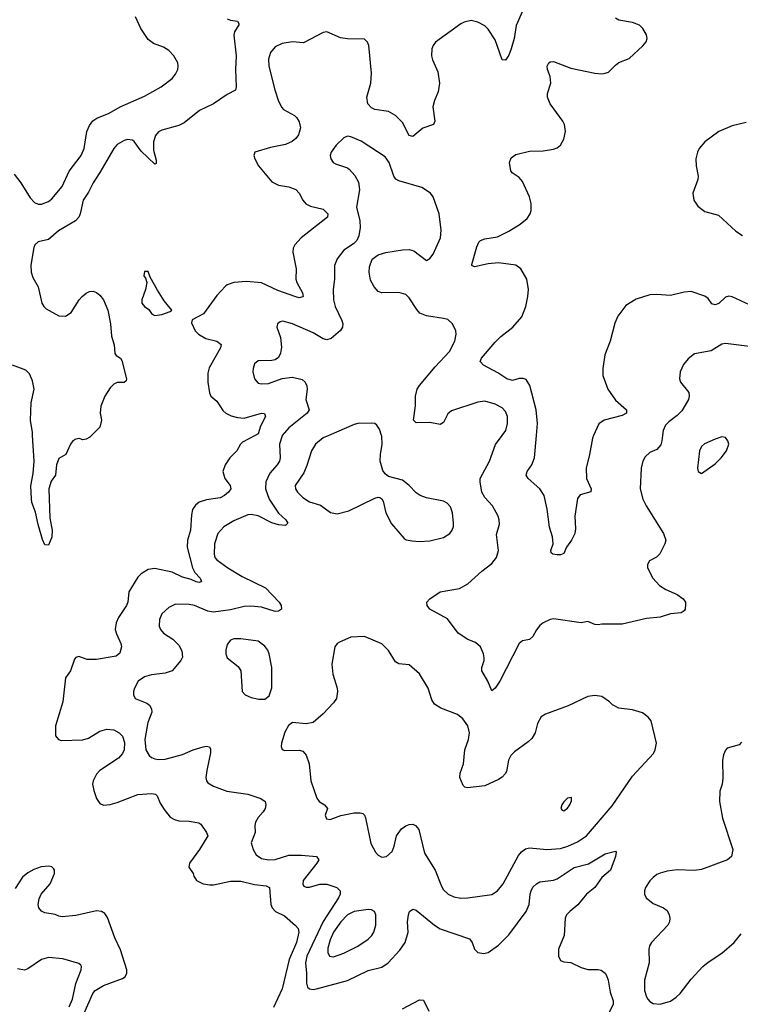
# Model space of a CAD drawing. Header units: inches. Extents: x 1771504 to 1971212, y 471788 to 643615.
# Tile 143 of 256: x 1792923 to 1797117, y 586689 to 592420. Entities that reach past the tile are written whole.
import ezdxf

# ---------------------------------------------------------------- set-up
doc = ezdxf.new("R2010")
doc.units = ezdxf.units.IN
doc.header["$MEASUREMENT"] = 0
doc.layers.add('B7598', color=7, linetype='Continuous')
doc.layers.add('B7599', color=7, linetype='Continuous')

msp = doc.modelspace()

# ---------------------------------------------------------------- linework, layer by layer
at = {"layer": 'B7598', "color": 5}
for points, elevation in [([(1793341.3, 590000), (1793331.3, 589990), (1793310, 589979), (1793290, 589975.3), (1793270, 589982), (1793250, 589979), (1793232, 589970), (1793218, 589950), (1793192, 589890), (1793150, 589866), (1793138, 589830), (1793130.8, 589770), (1793105.8, 589734.2), (1793093, 589690), (1793099, 589519), (1793111.3, 589450), (1793110, 589408.7), (1793090, 589362.7), (1793070, 589364), (1793055.6, 589395.6), (1793030, 589482), (1793014.5, 589554.5), (1792993.6, 589610), (1792991.3, 589631.3), (1792987.3, 589707.3), (1793001.2, 589778.8), (1793006.9, 589850), (1792997.8, 590000)], 480), ([(1794293.1, 590000), (1794219.6, 589960.4), (1794208.7, 589950), (1794185.7, 589910), (1794145.5, 589870), (1794119.6, 589830), (1794105.3, 589790), (1794116.5, 589750), (1794148.4, 589710), (1794152.4, 589690), (1794138.7, 589670), (1794114, 589650), (1794090, 589637.7), (1794010, 589625), (1793968.2, 589611.8), (1793945.2, 589594.8), (1793929, 589570), (1793922, 589538), (1793916.4, 589450), (1793899.7, 589390), (1793898.5, 589350), (1793929.1, 589229.1), (1793942.6, 589202.6), (1793972.3, 589170), (1793980.5, 589150), (1793970, 589145.1), (1793950, 589148.3), (1793921.7, 589161.7), (1793870, 589176.2), (1793810, 589203.8), (1793710, 589226.4), (1793670, 589219.2), (1793630, 589195.3), (1793610, 589175.6), (1793558.6, 589090), (1793552, 589030), (1793544.2, 589010), (1793498.4, 588941.6), (1793483.8, 588910), (1793479.3, 588870), (1793485.6, 588845.6), (1793511.3, 588790), (1793515.3, 588770), (1793506.5, 588733.5), (1793484.2, 588715.8), (1793370, 588695.6), (1793316.1, 588696.1), (1793267.1, 588712.9), (1793250, 588708.7), (1793241.4, 588698.6), (1793219.1, 588630), (1793190, 588589), (1793173.4, 588450), (1793130.7, 588310), (1793132.1, 588252.1), (1793147.9, 588230), (1793165.2, 588225.2), (1793290, 588228.4), (1793322.5, 588237.5), (1793390, 588278.8), (1793430, 588291.2), (1793470, 588286.5), (1793502.4, 588270), (1793521.5, 588250), (1793533.2, 588213.3), (1793530.9, 588170), (1793522.2, 588150), (1793497.7, 588122.3), (1793390, 588049.8), (1793370, 588028.7), (1793349.6, 587990), (1793346.9, 587970), (1793353.9, 587933.9), (1793370, 587888), (1793390, 587858.4), (1793410, 587848.8), (1793450, 587851.6), (1793490, 587863.2), (1793610, 587911.3), (1793690, 587916.5), (1793712.5, 587912.5), (1793722.9, 587902.9), (1793740.7, 587860.7), (1793763.2, 587823.2), (1793798.7, 587778.7), (1793824.8, 587764.8), (1793850, 587758), (1793910, 587756), (1793965.5, 587745.5), (1793977.2, 587737.2), (1794010.8, 587690), (1794017.3, 587670), (1793970.3, 587590), (1793910.3, 587510), (1793907.4, 587487.4), (1793933, 587450), (1793935.9, 587435.9), (1793951, 587410), (1793990.3, 587390.3), (1794030, 587385.2), (1794050, 587385.1), (1794150, 587406.3), (1794210, 587405.3), (1794290, 587387.6), (1794358.2, 587378.2), (1794375.8, 587370), (1794384.7, 587270), (1794392.4, 587250), (1794411.8, 587230), (1794464.1, 587204.1), (1794528.2, 587148.2), (1794542.6, 587130), (1794546.7, 587110), (1794533.7, 587050), (1794490.7, 586950), (1794450, 586779.5), (1794399.1, 586670)], 520), ([(1794450.9, 590000), (1794450, 589998.9), (1794435.4, 589950), (1794438.4, 589870), (1794434, 589850), (1794421.8, 589830), (1794378.4, 589781.6), (1794355, 589730), (1794354.4, 589690), (1794375.7, 589630), (1794428.9, 589548.9), (1794471.7, 589510), (1794483.8, 589490), (1794470, 589476.2), (1794430, 589480.7), (1794390, 589491.5), (1794310, 589532.6), (1794270, 589540.3), (1794250, 589537.8), (1794170, 589503.1), (1794110, 589468.7), (1794075.5, 589430), (1794055.8, 589370), (1794054.3, 589310), (1794059.5, 589290), (1794070, 589276.4), (1794134.4, 589230), (1794218.6, 589178.6), (1794354.3, 589114.3), (1794433.8, 589030), (1794445.3, 589010), (1794447.3, 588990), (1794430, 588978.4), (1794410, 588976.3), (1794330, 589001.2), (1794267.3, 589007.3), (1794230, 589004.7), (1794150, 588985.3), (1794050, 588972.2), (1794018, 588978), (1793939.3, 589010), (1793910, 589016.8), (1793830, 589018), (1793790, 588999.6), (1793750, 588962.7), (1793737, 588930), (1793734.9, 588890), (1793741.6, 588870), (1793759.1, 588850), (1793814.1, 588814.1), (1793850, 588779.1), (1793865.9, 588745.9), (1793870.3, 588709.7), (1793860.5, 588690), (1793810.3, 588629.8), (1793770, 588616.9), (1793690, 588607.8), (1793650, 588596.3), (1793613, 588570), (1793590.5, 588530), (1793584.9, 588510), (1793585.5, 588490), (1793594.8, 588470), (1793663, 588443), (1793678.4, 588430), (1793690.3, 588410), (1793692, 588390), (1793668.2, 588330), (1793651.7, 588230), (1793657.5, 588170), (1793677.4, 588137.4), (1793690, 588126.3), (1793710, 588118.5), (1793730, 588114.7), (1793770, 588116.9), (1793870, 588142.7), (1793932.7, 588170), (1793990, 588188.8), (1794010, 588192), (1794027.9, 588187.9), (1794033.8, 588173.8), (1794033.7, 588153.7), (1794011.1, 588050), (1794006.7, 588010), (1794010.2, 587990.2), (1794018.6, 587978.6), (1794050, 587958.5), (1794127.7, 587930), (1794250, 587912.1), (1794326.4, 587886.4), (1794352.4, 587870), (1794356, 587850), (1794351.1, 587828.9), (1794340.3, 587810), (1794310, 587776.2), (1794296, 587750), (1794290.4, 587730), (1794292.7, 587690), (1794270.4, 587630), (1794281.6, 587590), (1794298.6, 587558.5), (1794330, 587538.3), (1794370.2, 587530.2), (1794410, 587531.9), (1794490, 587557.3), (1794562.7, 587557.3), (1794650.6, 587550), (1794663.6, 587530), (1794652.3, 587510), (1794572.9, 587410), (1794570, 587386.8), (1794577, 587377), (1794590.3, 587370.3), (1794610, 587371.3), (1794670, 587388.3), (1794710, 587388.1), (1794768, 587370), (1794788.5, 587350), (1794787.7, 587330), (1794778.2, 587310), (1794689.4, 587170.6), (1794593.5, 586970), (1794586, 586930), (1794592.7, 586870), (1794591.8, 586811.8), (1794597.7, 586790), (1794610, 586778.5), (1794630, 586775.4), (1794650, 586778.6), (1794830, 586827.3), (1794950, 586886), (1795030, 586906.3), (1795067.8, 586930), (1795135.6, 587004.4), (1795166.2, 587050), (1795183.9, 587110), (1795179.8, 587170), (1795184.7, 587210), (1795191.2, 587228.8), (1795210, 587243.8), (1795230, 587237.6), (1795337.7, 587150), (1795369.5, 587129.5), (1795540.7, 587070), (1795557.1, 587050), (1795570.4, 587010.4), (1795590, 586990.7), (1795624.4, 586984.4), (1795650, 586990.4), (1795710, 587033.7), (1795770, 587094.6), (1795869.8, 587230), (1795887.4, 587270), (1795893.5, 587330), (1795899.7, 587350), (1795910, 587370.4), (1795930, 587390.3), (1795950, 587402), (1796030, 587411.7), (1796050, 587418.9), (1796150, 587484.9), (1796233, 587507), (1796330, 587564.7), (1796390, 587581), (1796394.9, 587574.9), (1796390.4, 587550.4), (1796361.3, 587470), (1796310, 587428.2), (1796269.1, 587370), (1796221.5, 587330), (1796171.5, 587268.5), (1796123.7, 587230), (1796106, 587210), (1796098, 587190), (1796091.7, 587090), (1796058.7, 587010), (1796058.4, 586970), (1796070, 586944), (1796090, 586936.3), (1796130, 586933), (1796190, 586903.1), (1796230, 586891.6), (1796290, 586891.7), (1796307.6, 586887.6), (1796330, 586870.4), (1796337.5, 586857.5), (1796347.7, 586830), (1796360.2, 586760.2), (1796377.6, 586710), (1796375.8, 586690), (1796346.7, 586630)], 540), ([(1794721.6, 590000), (1794690, 589986.2), (1794644.6, 589950), (1794620.2, 589910), (1794594.8, 589825.2), (1794577.3, 589782.7), (1794526, 589710), (1794528.2, 589690), (1794539.5, 589670), (1794570, 589639.5), (1794610, 589614.9), (1794674, 589594), (1794731.3, 589551.3), (1794770, 589544), (1794839.3, 589560.7), (1794990, 589634.8), (1795010, 589641), (1795018.8, 589638.8), (1795030, 589632), (1795037.3, 589617.3), (1795054, 589550), (1795086.2, 589486.2), (1795160.9, 589400.9), (1795173, 589393), (1795206.6, 589386.6), (1795250, 589383.1), (1795310, 589386.7), (1795390, 589406.4), (1795426.6, 589430), (1795440.7, 589450), (1795447.6, 589470), (1795447.8, 589490), (1795441.3, 589550), (1795430, 589585.2), (1795410, 589607), (1795390, 589617.6), (1795290, 589636.9), (1795254, 589650), (1795230, 589666), (1795189.2, 589710), (1795150, 589739.3), (1795070, 589761.2), (1795050, 589777.2), (1795036.6, 589796.6), (1795021.7, 589850), (1795022.7, 589890), (1795032.8, 589950), (1795030, 589995.3), (1795028.6, 590000)], 560), ([(1796664.1, 590000), (1796660.6, 589970), (1796653.4, 589946.6), (1796630, 589919.2), (1796590, 589900.4), (1796563.1, 589876.9), (1796549.2, 589850), (1796539.7, 589810), (1796533.6, 589690), (1796549.1, 589630), (1796569.1, 589590), (1796670.3, 589430), (1796682.4, 589390), (1796677.1, 589370), (1796648.3, 589311.7), (1796628.3, 589291.7), (1796587.3, 589270), (1796576, 589250), (1796576, 589230), (1796607.3, 589170), (1796647, 589127), (1796683.4, 589103.4), (1796750, 589075.5), (1796784, 589050), (1796797.3, 589030), (1796798.5, 589018.5), (1796796.3, 588990), (1796790, 588979), (1796772.1, 588967.9), (1796710, 588962), (1796650, 588943.5), (1796570, 588934.5), (1796430, 588902.9), (1796310, 588902.7), (1796290, 588898), (1796270, 588900.9), (1796230, 588917.2), (1796190.3, 588909.7), (1796030, 588932.1), (1796010, 588929.7), (1795970.2, 588909.8), (1795950, 588894), (1795930.2, 588869.8), (1795909, 588831), (1795890, 588811.8), (1795850, 588805.1), (1795830.3, 588789.7), (1795716.5, 588570), (1795690, 588529.3), (1795670, 588513.2), (1795646.9, 588570), (1795611.5, 588630), (1795613, 588650), (1795625.6, 588690), (1795625.4, 588705.4), (1795622, 588730), (1795603.7, 588770), (1795575.1, 588795.1), (1795530, 588813.6), (1795474.5, 588850), (1795412.2, 588932.2), (1795309.5, 588990), (1795294, 589010), (1795292, 589030), (1795309.4, 589050), (1795369, 589090), (1795482, 589110), (1795530, 589137.1), (1795612, 589210), (1795670, 589254.4), (1795698.7, 589290), (1795709.6, 589330), (1795697, 589423), (1795715.9, 589484.1), (1795714, 589510), (1795707.8, 589530), (1795674.8, 589590), (1795630, 589639.1), (1795612.8, 589670), (1795602.3, 589730), (1795603.5, 589750), (1795656.5, 589850), (1795692.5, 589947.5), (1795730.6, 590000)], 540), ([(1796263.2, 590000), (1796256.1, 589983.9), (1796239.5, 589890), (1796219.5, 589810), (1796222, 589750), (1796248.2, 589690), (1796247.3, 589672.7), (1796184.9, 589655.1), (1796170, 589634), (1796153.4, 589530), (1796156.6, 589456.6), (1796153.5, 589430), (1796134.7, 589390), (1796106, 589350), (1796090, 589314), (1796070, 589306), (1796050, 589306), (1796026, 589310), (1796016.4, 589316.4), (1796014, 589330), (1796027, 589370), (1796024.5, 589410), (1796007.1, 589467.1), (1795991.9, 589571.9), (1795974.3, 589650), (1795949.7, 589689.7), (1795882.7, 589750), (1795869.5, 589770), (1795877, 589790), (1795903.5, 589830), (1795919.7, 589870), (1795930.2, 590000)], 520), ([(1797124.5, 588215.5), (1797110, 588199), (1797040.5, 588179.5), (1797030, 588169), (1797018, 588142), (1797012.7, 588110), (1797015.2, 588004.8), (1797010.6, 587970), (1796998, 587930), (1796994.9, 587870), (1797012.3, 587772.3), (1797074, 587590), (1797064.7, 587550), (1797042, 587530), (1796890, 587473.6), (1796847.7, 587467.7), (1796750, 587471.8), (1796690, 587464.2), (1796650, 587453.3), (1796630, 587444.2), (1796610, 587427.8), (1796590, 587407.3), (1796564.9, 587370), (1796558.4, 587350), (1796558.4, 587330), (1796568.2, 587310), (1796610, 587277), (1796670, 587250.3), (1796690, 587234.9), (1796703.1, 587210), (1796706.7, 587190), (1796704.9, 587170), (1796695.8, 587150), (1796599.3, 587050), (1796588.2, 587030), (1796584.4, 587010), (1796586.3, 586930), (1796558.2, 586830), (1796558.3, 586770), (1796570, 586732.2), (1796578.7, 586718.7), (1796590, 586705.8), (1796610, 586694), (1796650, 586690.2), (1796710, 586707.6), (1796743.6, 586730), (1796767.3, 586752.7), (1796830, 586834.9), (1796899.5, 586910), (1796930, 586934.9), (1797010, 586986.4), (1797080.7, 587050), (1797120.7, 587099.3)], 560), ([(1793290, 586619.8), (1793348.7, 586751.3), (1793361.4, 586770), (1793410, 586798.4), (1793521.2, 586838.8), (1793537.2, 586850), (1793547.1, 586870), (1793546.6, 586890), (1793510, 587007.3), (1793476.5, 587076.5), (1793434.1, 587194.1), (1793417.6, 587217.6), (1793399.5, 587230), (1793370, 587233.1), (1793250, 587205.9), (1793170, 587199.1), (1793150, 587202.4), (1793130, 587212.3), (1793070, 587222.5), (1793050, 587232.3), (1793035.1, 587250), (1793030.8, 587270), (1793036.2, 587303.8), (1793048.5, 587330), (1793099.8, 587390), (1793126, 587450), (1793126.3, 587470), (1793119.6, 587479.6), (1793109.7, 587489.8), (1793093.2, 587493.2), (1793047.3, 587490), (1793005.1, 587474.9), (1792970, 587455.3), (1792939.6, 587430), (1792896.4, 587363.6)], 520), ([(1793210, 586674.9), (1793230, 586719.3), (1793250.5, 586809.5), (1793280.7, 586890), (1793282.7, 586910), (1793278, 586918), (1793267.5, 586927.5), (1793173.8, 586953.8), (1793090, 586962.3), (1793050, 586951.1), (1792970, 586895.4), (1792950, 586888.3), (1792910, 586896.3)], 540), ([(1795150, 586662.4), (1795250, 586716.3), (1795272.8, 586712.8), (1795304.9, 586650)], 520)]:
    msp.add_lwpolyline(points, dxfattribs=dict(at, elevation=elevation))
for points, elevation in [([(1797010, 589992.7), (1796970, 589979.3), (1796907.9, 589952.1), (1796890, 589935.3), (1796879.1, 589910), (1796867.3, 589810), (1796871.1, 589791.1), (1796890, 589778), (1796970, 589834.8), (1797005.2, 589870), (1797036, 589910), (1797049.2, 589950), (1797044, 589970), (1797030, 589988.7)], 560), ([(1794210, 588816.9), (1794170, 588816.3), (1794150, 588809.5), (1794130, 588784), (1794121.7, 588750), (1794121.7, 588730), (1794130, 588706), (1794194.9, 588654.9), (1794210.5, 588630), (1794217.3, 588510), (1794236, 588490), (1794270, 588475.5), (1794315.1, 588464.9), (1794350, 588466), (1794375.1, 588484.9), (1794389.5, 588530.5), (1794389.6, 588650), (1794375.6, 588730), (1794367, 588750), (1794350, 588774.5), (1794310, 588802.9)], 560), ([(1794930, 588829.3), (1794850, 588826.6), (1794783.4, 588796.6), (1794770, 588789), (1794757.3, 588770), (1794738.8, 588670), (1794745.5, 588610), (1794770.4, 588530), (1794772.2, 588510), (1794765.7, 588470), (1794750, 588443.6), (1794690, 588379.5), (1794631, 588330), (1794590, 588321.6), (1794510.9, 588329.1), (1794487.1, 588312.9), (1794466.2, 588273.8), (1794447.3, 588210), (1794444, 588190), (1794450, 588172), (1794466.8, 588166.8), (1794550, 588168.2), (1794570, 588162), (1794590, 588138.8), (1794608.5, 588090), (1794616.9, 587990), (1794651.8, 587890), (1794666.4, 587870), (1794696.3, 587850), (1794713.4, 587830), (1794700.7, 587790), (1794708, 587768), (1794730, 587766), (1794791.6, 587788.4), (1794870, 587804.3), (1794904.8, 587804.8), (1794919.1, 587799.1), (1794930.4, 587790), (1794935.2, 587775.2), (1794966.2, 587626.2), (1794994.4, 587574.4), (1795010, 587558), (1795030, 587546), (1795058, 587550), (1795090, 587578), (1795102.7, 587610), (1795116, 587670), (1795145.2, 587710), (1795170, 587727.7), (1795190, 587735.5), (1795210, 587737.1), (1795226, 587730), (1795246.7, 587706.7), (1795279.1, 587570), (1795341.5, 587470), (1795377, 587377), (1795390, 587354.9), (1795417.1, 587330), (1795450, 587315.2), (1795490, 587308.1), (1795530, 587309.2), (1795670, 587329.2), (1795703.5, 587350), (1795736.8, 587390), (1795825.1, 587554.9), (1795842.3, 587577.7), (1795865.8, 587594.2), (1795890, 587599.7), (1795990.2, 587590.2), (1796070, 587597.1), (1796113.6, 587610), (1796170, 587635), (1796221.5, 587670), (1796370, 587844.6), (1796490, 588016.9), (1796611.8, 588150), (1796622, 588170), (1796629.4, 588210), (1796598.4, 588338.4), (1796580.1, 588360.1), (1796546.6, 588386.6), (1796490, 588403.7), (1796410, 588413.2), (1796371.9, 588431.9), (1796356, 588450), (1796310, 588480.7), (1796270, 588487.3), (1796230, 588480.7), (1796113.9, 588426.1), (1795982.3, 588377.7), (1795958, 588362), (1795935.8, 588324.2), (1795923.7, 588270), (1795903.1, 588236.9), (1795882.8, 588217.2), (1795801.6, 588158.4), (1795781.8, 588138.2), (1795767.6, 588110), (1795755.6, 588044.4), (1795748.8, 588030), (1795730, 588011.2), (1795710, 587996.9), (1795630, 587961.2), (1795528.9, 587948.9), (1795513.2, 587953.2), (1795503.7, 587963.7), (1795483.6, 588010), (1795485.8, 588034.2), (1795506, 588090), (1795513.6, 588170), (1795534.7, 588230), (1795539.7, 588270), (1795531.3, 588310), (1795502, 588350), (1795470, 588376.9), (1795373.1, 588413.1), (1795336.2, 588436.2), (1795320.7, 588460.7), (1795299.7, 588530), (1795250, 588612.3), (1795190, 588665.2), (1795130, 588672), (1795110, 588682.7), (1795068.3, 588748.3), (1795030, 588787.3)], 560), ([(1796133.6, 587893.6), (1796110, 587888.7), (1796090, 587868.7), (1796078.8, 587850), (1796071.3, 587830), (1796079.6, 587819.6), (1796090, 587816), (1796110, 587831), (1796125.2, 587850), (1796133.6, 587873.6)], 580), ([(1794950, 587240.8), (1794870, 587229.2), (1794830, 587210.5), (1794790.9, 587170), (1794748.6, 587110), (1794730, 587065.6), (1794716.5, 587016.5), (1794716.5, 586990), (1794726.7, 586970), (1794750, 586966.2), (1794810, 586986.5), (1794890, 587028.1), (1794950, 587069.1), (1794972.4, 587090), (1794984.7, 587110), (1794995.1, 587150), (1794995.3, 587210), (1794987, 587230), (1794970, 587238.5)], 560)]:
    msp.add_lwpolyline(points, close=True, dxfattribs=dict(at, elevation=elevation))
at = {"layer": 'B7599', "color": 5}
for points, elevation in [([(1795848.4, 592470), (1795812.7, 592387.3), (1795800.2, 592310), (1795783.5, 592250), (1795770, 592214.5), (1795750, 592185.1), (1795730, 592186.6), (1795690, 592303.6), (1795650, 592364.7), (1795630, 592385.1), (1795590, 592406.3), (1795550, 592415.1), (1795510, 592405.6), (1795490, 592395.6), (1795342, 592290), (1795328.4, 592270), (1795322.4, 592250), (1795320.4, 592210), (1795325.9, 592185.9), (1795356.3, 592116.3), (1795366.7, 592050), (1795359, 592001), (1795336.5, 591950), (1795327.7, 591912.3), (1795339, 591830), (1795330.2, 591809.8), (1795270, 591789.8), (1795210, 591739.7), (1795190, 591746), (1795150, 591822.6), (1795110, 591862.8), (1795070, 591885), (1794990, 591897.4), (1794970, 591907), (1794949.1, 591930), (1794942.4, 591970), (1794967, 592050), (1794970.9, 592110), (1794955.3, 592270), (1794947.8, 592290), (1794930, 592306.3), (1794830, 592308.7), (1794790, 592314.2), (1794710, 592349.6), (1794690, 592346), (1794573.8, 592286.2), (1794510, 592290.8), (1794450, 592282.4), (1794410, 592262), (1794382.8, 592230), (1794371.2, 592190), (1794372.3, 592150), (1794408.4, 592011.6), (1794430, 591946.4), (1794447.6, 591910), (1794458.1, 591898.1), (1794522, 591862), (1794535.6, 591850), (1794550, 591824.9), (1794557.6, 591790), (1794544.9, 591750), (1794530.7, 591729.3), (1794509.5, 591710.5), (1794470, 591694), (1794383.4, 591676.6), (1794292, 591650), (1794284.7, 591630), (1794290.7, 591610), (1794312.7, 591570), (1794390, 591476.4), (1794430, 591456.9), (1794490, 591447), (1794530, 591431), (1794549.3, 591410), (1794570, 591370.3), (1794587.8, 591347.8), (1794614.7, 591334.7), (1794690, 591316.9), (1794716, 591290), (1794714.9, 591270), (1794561.8, 591150), (1794524.4, 591110), (1794514.4, 591090), (1794513.3, 591066.7), (1794531.7, 590970), (1794530.2, 590910), (1794535.4, 590890), (1794569.1, 590830), (1794572.9, 590810), (1794570, 590806.6), (1794550, 590802.2), (1794530, 590806.4), (1794424.4, 590844.4), (1794330, 590889), (1794242.9, 590897.1), (1794169.4, 590890.6), (1794130, 590877.3), (1794121.1, 590870), (1794070, 590814.7), (1793992, 590708), (1793927.5, 590672.5), (1793923.5, 590656.5), (1793944.4, 590610), (1793963.1, 590590), (1794005.4, 590565.4), (1794069.5, 590549.5), (1794096, 590530), (1794091.4, 590510), (1794026.5, 590393.5), (1794017.1, 590362.9), (1794017.5, 590310), (1794027.7, 590247.7), (1794035.8, 590230), (1794070, 590199.5), (1794105.1, 590145.1), (1794122, 590130), (1794154.6, 590114.6), (1794190, 590105.1), (1794230, 590101.6), (1794330.2, 590130.2), (1794348.2, 590128.2), (1794353.1, 590110), (1794324.8, 590055.2), (1794310.6, 590009.4), (1794293.1, 590000)], 520), ([(1792890, 591521.3), (1792930, 591470.2), (1792983.3, 591383.3), (1793010, 591356.1), (1793030, 591347.3), (1793050, 591347.4), (1793090, 591361.3), (1793110, 591378), (1793170, 591448.7), (1793210, 591538.2), (1793280.2, 591630), (1793297.3, 591670), (1793314.3, 591770), (1793330, 591803.7), (1793349, 591831), (1793372.3, 591847.7), (1793443.3, 591876.7), (1793507.1, 591912.9), (1793650, 591976), (1793746.4, 592030), (1793810, 592078.2), (1793830, 592102.3), (1793842.9, 592130), (1793846, 592150), (1793842.8, 592170), (1793820.9, 592210), (1793790, 592240.3), (1793759.6, 592259.6), (1793702.2, 592282.2), (1793670, 592305.3), (1793628.5, 592368.5), (1793597.3, 592437.3)], 480), ([(1794130, 592425.2), (1794150, 592417.5), (1794191.3, 592411.3), (1794197.7, 592397.7), (1794198.6, 592390), (1794172.1, 592350), (1794169.7, 592330.3), (1794182.4, 592210), (1794178.8, 592130), (1794183.2, 592030), (1794179, 592010), (1794130, 591984.7), (1794050, 591929.7), (1793969, 591891), (1793880.9, 591819.1), (1793850, 591805.4), (1793750, 591777.7), (1793730, 591767.2), (1793713.1, 591746.9), (1793701.9, 591710), (1793701.5, 591661.5), (1793718, 591602), (1793716.5, 591583.5), (1793710, 591578.9), (1793630, 591655.9), (1793590, 591711.8), (1793578.7, 591718.7), (1793550, 591722.7), (1793530, 591717.7), (1793490, 591693), (1793470, 591669.8), (1793390.1, 591530), (1793350.5, 591470), (1793323.3, 591416.7), (1793291.8, 591370), (1793275.2, 591290), (1793266.3, 591270), (1793248.4, 591250), (1793148.6, 591191.4), (1793090, 591141.8), (1793030, 591127), (1793011.4, 591110), (1793005.5, 591094.5), (1792987.7, 590992.3), (1792990.5, 590950), (1793000.2, 590920.2), (1793030, 590866.4), (1793050.9, 590770.9), (1793062.6, 590750), (1793076.5, 590736.5), (1793150, 590697.5), (1793190, 590694.2), (1793223.1, 590716.9), (1793268.5, 590790), (1793287.3, 590810), (1793310, 590829), (1793330, 590838.9), (1793350, 590840.4), (1793370, 590832.7), (1793390, 590816.3), (1793410, 590790.6), (1793436.5, 590730), (1793450.8, 590650.8), (1793458, 590578), (1793473.1, 590526.9), (1793477.3, 590477.3), (1793484.9, 590464.9), (1793510.4, 590450.4), (1793517.5, 590437.5), (1793544.7, 590330), (1793542, 590318), (1793530, 590308), (1793490, 590308.7), (1793470, 590298), (1793450, 590278), (1793418, 590230), (1793396, 590170), (1793391, 590130), (1793398.8, 590090), (1793390, 590048.7), (1793341.3, 590000)], 480), ([(1795930.2, 590000), (1795935.9, 590070), (1795928.4, 590150), (1795892, 590292), (1795870, 590325.6), (1795852.2, 590332.2), (1795830, 590332.6), (1795790, 590321), (1795757, 590330), (1795705.6, 590365.6), (1795621.2, 590410), (1795603.6, 590430), (1795610, 590450.4), (1795690, 590543), (1795723.7, 590576.3), (1795793.6, 590630), (1795844.7, 590690), (1795868.3, 590750), (1795881, 590810), (1795883.5, 590850), (1795875.1, 590910), (1795838.7, 590970), (1795810, 590991.9), (1795710, 591004.2), (1795650, 590999.1), (1795570, 590981.7), (1795554.5, 590990), (1795554.5, 590994.5), (1795582.7, 591097.3), (1795594.9, 591125.1), (1795604.9, 591135.1), (1795630, 591144.3), (1795703.3, 591156.7), (1795770, 591190.2), (1795835.1, 591230), (1795875.9, 591264.1), (1795893.6, 591290), (1795899.7, 591310), (1795899.7, 591350), (1795889.8, 591389.8), (1795850, 591478.4), (1795830, 591501.3), (1795788.8, 591528.8), (1795781.5, 591541.5), (1795773.7, 591590), (1795783.2, 591616.8), (1795810, 591634.9), (1795890, 591655.2), (1795970, 591656.5), (1796030, 591666), (1796050, 591674), (1796069.6, 591690), (1796090, 591724), (1796099.7, 591770), (1796094, 591810), (1796084.7, 591830), (1796010.8, 591930), (1795993.8, 591970), (1795993.8, 591990), (1796014.2, 592050), (1796010, 592089), (1795994.3, 592130), (1795993, 592150), (1796002, 592170), (1796010, 592175.3), (1796030, 592176.9), (1796130, 592138.9), (1796270, 592109.1), (1796310, 592104.9), (1796330, 592108.8), (1796350, 592115.8), (1796390, 592156.4), (1796410, 592170.4), (1796470, 592194.9), (1796550, 592268.5), (1796568.5, 592291.5), (1796573.7, 592310), (1796570, 592332.7), (1796549.7, 592370), (1796530, 592388.3), (1796490, 592403.8), (1796410, 592418.2), (1796389.6, 592430)], 520), ([(1797150, 591822.7), (1797070, 591802), (1796990.8, 591769.2), (1796910.3, 591710), (1796877.3, 591670), (1796866.9, 591650), (1796857.3, 591610), (1796859.6, 591570), (1796871.6, 591510), (1796868.9, 591490), (1796840.3, 591410), (1796846, 591370), (1796870, 591334.9), (1796910, 591304.2), (1796990, 591282), (1797091.4, 591190), (1797130, 591163.5)], 520), ([(1795730.6, 590000), (1795752.4, 590030), (1795761, 590070), (1795761.1, 590110), (1795750, 590139.5), (1795730, 590160.5), (1795690, 590182), (1795630, 590200.5), (1795590, 590195.1), (1795435.6, 590144.4), (1795414.6, 590125.4), (1795390, 590075.1), (1795370, 590063.6), (1795310, 590076.4), (1795230, 590074), (1795215.6, 590090), (1795226.4, 590173.6), (1795225.7, 590230), (1795236.3, 590270), (1795250, 590292.1), (1795339.9, 590400.1), (1795425.1, 590490), (1795455.8, 590550), (1795463, 590590), (1795461.3, 590610), (1795442.4, 590650), (1795414.6, 590674.6), (1795390, 590682), (1795290, 590696.1), (1795252.5, 590712.5), (1795233.4, 590733.4), (1795190, 590802), (1795170, 590820.7), (1795130, 590833), (1795030, 590829.6), (1795010, 590838.4), (1794984.9, 590864.9), (1794965.2, 590905.2), (1794956.9, 590950), (1794958.3, 590981.7), (1794974.3, 591025.7), (1795008.2, 591051.8), (1795054.1, 591065.9), (1795150, 591081.1), (1795190, 591082.4), (1795215.8, 591075.8), (1795290, 591018.8), (1795310, 591031), (1795330, 591056), (1795371.6, 591150), (1795375.3, 591195.3), (1795364, 591290), (1795329.3, 591390), (1795313.2, 591410), (1795262.7, 591442.7), (1795130, 591481.6), (1795111.4, 591491.4), (1795100.7, 591510), (1795072.6, 591590), (1795050, 591621.6), (1794910, 591714), (1794850, 591739.3), (1794830, 591742.7), (1794810, 591732.7), (1794764.9, 591690), (1794734.8, 591650), (1794730.7, 591630), (1794734, 591610), (1794746.8, 591590), (1794760.9, 591580.9), (1794830, 591558), (1794840.7, 591550), (1794874.1, 591514.1), (1794895.4, 591475.4), (1794901.1, 591430), (1794882.8, 591330), (1794902.6, 591250), (1794905.3, 591210), (1794897, 591163), (1794884.9, 591135.1), (1794864.9, 591115.1), (1794810, 591079.3), (1794770, 591029.2), (1794754.9, 590990), (1794754.9, 590910), (1794747.6, 590850), (1794749.2, 590790), (1794758.5, 590750), (1794798.5, 590670), (1794803.2, 590650), (1794801.5, 590630), (1794789.3, 590610.7), (1794736, 590564), (1794710, 590556), (1794690, 590562.7), (1794630, 590598), (1794510, 590651), (1794454.4, 590665.6), (1794438.5, 590661.5), (1794422.8, 590650), (1794418.8, 590630), (1794440.4, 590570), (1794446.6, 590513.4), (1794441.3, 590478.7), (1794430, 590454), (1794410, 590440.9), (1794390, 590436.2), (1794310, 590434.3), (1794290, 590418), (1794281.1, 590390), (1794279.5, 590370), (1794288.7, 590330), (1794310, 590304.4), (1794330, 590300.3), (1794370, 590303.2), (1794450, 590332), (1794510, 590339), (1794566.2, 590326.2), (1794584.9, 590310), (1794593.1, 590290), (1794595.3, 590270), (1794588.3, 590210), (1794606.7, 590150), (1794596.1, 590130), (1794490, 590045), (1794450.9, 590000)], 540), ([(1797170, 590760.4), (1797070, 590806.9), (1797050, 590811.1), (1797030, 590806), (1796991.7, 590768.3), (1796970, 590760.5), (1796950, 590767.3), (1796930, 590796.9), (1796910.7, 590810.7), (1796830, 590837.7), (1796790, 590834.2), (1796710, 590815.1), (1796630, 590820.5), (1796590, 590818.7), (1796510, 590794.5), (1796450, 590756), (1796404.4, 590695.6), (1796386.9, 590653.1), (1796359.5, 590550), (1796328.7, 590470), (1796316, 590390), (1796317.4, 590350), (1796346, 590270), (1796390, 590204.9), (1796453.4, 590150), (1796454.8, 590130), (1796430, 590115.6), (1796324.7, 590090), (1796292.7, 590067.3), (1796263.2, 590000)], 520), ([(1797170, 590519.1), (1797030, 590535.8), (1797009.1, 590530.9), (1796946.6, 590493.4), (1796850, 590476.2), (1796812.8, 590447.3), (1796786.4, 590413.6), (1796766, 590370), (1796763.1, 590330), (1796768.4, 590310), (1796816.5, 590250), (1796819.6, 590230), (1796814.7, 590210), (1796776.9, 590143.1), (1796750, 590115.6), (1796700.1, 590079.9), (1796680.5, 590059.5), (1796667.7, 590030), (1796664.1, 590000)], 540), ([(1792997.8, 590000), (1792996.8, 590016.8), (1792986.1, 590090), (1792990.4, 590190), (1793006.5, 590270), (1792998.3, 590318.3), (1792979.2, 590359.2), (1792959.6, 590379.6), (1792880.3, 590410)], 480), ([(1795028.6, 590000), (1795017.6, 590037.6), (1795001, 590061), (1794990, 590069.4), (1794970, 590072.7), (1794890, 590069.7), (1794870, 590064.8), (1794721.6, 590000)], 560)]:
    msp.add_lwpolyline(points, dxfattribs=dict(at, elevation=elevation))
at = {"layer": 'B7599', "color": 5, "elevation": 520}
msp.add_lwpolyline([(1793670, 590954), (1793650, 590954), (1793646, 590930), (1793655.9, 590915.9), (1793662.4, 590890), (1793655.6, 590850), (1793634, 590790), (1793634, 590770), (1793648.5, 590750), (1793674, 590734), (1793690, 590710.8), (1793702.3, 590702.3), (1793710, 590698), (1793750, 590704), (1793799, 590721), (1793808, 590730), (1793764.4, 590784.4), (1793725.5, 590845.5), (1793682, 590922)], close=True, dxfattribs=at)

doc.saveas('drawing.dxf')
